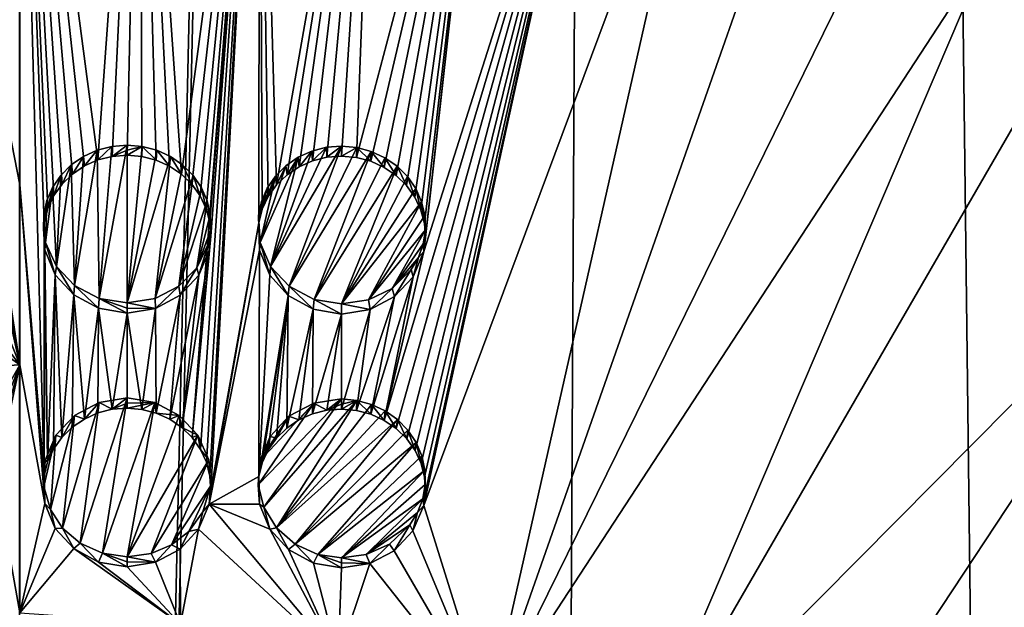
# Model space of a CAD drawing. Header units: metres. Extents: x -24 to 24, y -256 to 25.
# Tile 159 of 256: x 0 to 2.94, y -185.34 to -183.59. Entities that reach past the tile are written whole.
import ezdxf

# ---------------------------------------------------------------- set-up
doc = ezdxf.new("R2010")
doc.units = ezdxf.units.M
doc.layers.add('solid_DOMO_KURZ_SW0002', color=7, linetype='CONTINUOUS')

msp = doc.modelspace()

# ---------------------------------------------------------------- linework, layer by layer
at = {"layer": 'solid_DOMO_KURZ_SW0002'}
for points in [[(3.093286, -206.627441, 136.157211), (2.008279, -117.39241, 107.871338), (4.042634, -117.296616, 108.175156)], [(0.000003, -205.835144, 135.647369), (0.000003, -117.614655, 107.831558), (2.008279, -117.39241, 107.871338)], [(0.000004, -206.486847, 135.852844), (0.000003, -205.835144, 135.647369), (2.008279, -117.39241, 107.871338)], [(1.532036, -206.521057, 135.927673), (0.000004, -206.486847, 135.852844), (2.008279, -117.39241, 107.871338)], [(3.093286, -206.627441, 136.157211), (1.532036, -206.521057, 135.927673), (2.008279, -117.39241, 107.871338)], [(0.000453, -184.081177, 161.819427), (0.000439, -182.243607, 161.093323), (-0.356435, -182.258347, 161.097961)], [(0.000453, -184.081177, 161.819427), (-0.356435, -182.258347, 161.097961), (0.000455, -184.617493, 162.012695)], [(-0.071938, -184.194717, 161.860992), (0.000455, -184.617493, 162.012695), (-0.356435, -182.258347, 161.097961)], [(0.233885, -184.006958, 161.791306), (0.359062, -182.25853, 161.0979), (0.000439, -182.243607, 161.093323)], [(0.073146, -184.947357, 162.127411), (0.000439, -182.243607, 161.093323), (0.000453, -184.081177, 161.819427)], [(0.073317, -184.191696, 161.859863), (0.000439, -182.243607, 161.093323), (0.073146, -184.947357, 162.127411)], [(0.193813, -184.024719, 161.798096), (0.233885, -184.006958, 161.791306), (0.000439, -182.243607, 161.093323)], [(0.157736, -184.048859, 161.807175), (0.193813, -184.024719, 161.798096), (0.000439, -182.243607, 161.093323)], [(0.126768, -184.078629, 161.818268), (0.157736, -184.048859, 161.807175), (0.000439, -182.243607, 161.093323)], [(0.101886, -184.113098, 161.831024), (0.126768, -184.078629, 161.818268), (0.000439, -182.243607, 161.093323)], [(0.083878, -184.151184, 161.845032), (0.101886, -184.113098, 161.831024), (0.000439, -182.243607, 161.093323)], [(0.073317, -184.191696, 161.859863), (0.083878, -184.151184, 161.845032), (0.000439, -182.243607, 161.093323)], [(0.233885, -184.006958, 161.791306), (0.276638, -183.99614, 161.787018), (0.359062, -182.25853, 161.0979)], [(0.276638, -183.99614, 161.787018), (0.320453, -183.992615, 161.78537), (0.359062, -182.25853, 161.0979)], [(0.320453, -183.992615, 161.78537), (0.364172, -183.996338, 161.786362), (0.359062, -182.25853, 161.0979)], [(0.483037, -184.049515, 161.804718), (0.715559, -182.303146, 161.111694), (0.359062, -182.25853, 161.0979)], [(0.446962, -184.025238, 161.796188), (0.483037, -184.049515, 161.804718), (0.359062, -182.25853, 161.0979)], [(0.406894, -184.007324, 161.789993), (0.446962, -184.025238, 161.796188), (0.359062, -182.25853, 161.0979)], [(0.364172, -183.996338, 161.786362), (0.406894, -184.007324, 161.789993), (0.359062, -182.25853, 161.0979)], [(0.483037, -184.049515, 161.804718), (0.514013, -184.079391, 161.815338), (0.715559, -182.303146, 161.111694)], [(0.514013, -184.079391, 161.815338), (0.538913, -184.113937, 161.827698), (0.715559, -182.303146, 161.111694)], [(0.514655, -184.83403, 162.084961), (0.539454, -184.868958, 162.096725), (0.715559, -182.303146, 161.111694)], [(0.570374, -184.234253, 161.871216), (0.514655, -184.83403, 162.084961), (0.715559, -182.303146, 161.111694)], [(0.538913, -184.113937, 161.827698), (0.55695, -184.152084, 161.841431), (0.715559, -182.303146, 161.111694)], [(0.539454, -184.868958, 162.096725), (0.55734, -184.907501, 162.109772), (0.715559, -182.303146, 161.111694)], [(0.55695, -184.152084, 161.841431), (0.567551, -184.192627, 161.856094), (0.715559, -182.303146, 161.111694)], [(0.55734, -184.907501, 162.109772), (0.567746, -184.94841, 162.123688), (0.715559, -182.303146, 161.111694)], [(0.567551, -184.192627, 161.856094), (0.570374, -184.234253, 161.871216), (0.715559, -182.303146, 161.111694)], [(0.567746, -184.94841, 162.123688), (0.570337, -184.990387, 162.138031), (0.715559, -182.303146, 161.111694)], [(0.713291, -184.193695, 161.85408), (0.715559, -182.303146, 161.111694), (0.570337, -184.990387, 162.138031)], [(0.713291, -184.193695, 161.85408), (0.723805, -184.153275, 161.839111), (0.715559, -182.303146, 161.111694)], [(0.766606, -184.080902, 161.811722), (1.065883, -182.377014, 161.134552), (0.715559, -182.303146, 161.111694)], [(0.741772, -184.115265, 161.824844), (0.766606, -184.080902, 161.811722), (0.715559, -182.303146, 161.111694)], [(0.723805, -184.153275, 161.839111), (0.741772, -184.115265, 161.824844), (0.715559, -182.303146, 161.111694)], [(0.766606, -184.080902, 161.811722), (0.797531, -184.051254, 161.800171), (1.065883, -182.377014, 161.134552)], [(0.797531, -184.051254, 161.800171), (0.833572, -184.027237, 161.790558), (1.065883, -182.377014, 161.134552)], [(0.833572, -184.027237, 161.790558), (0.873598, -184.009628, 161.783157), (1.065883, -182.377014, 161.134552)], [(0.873598, -184.009628, 161.783157), (0.916341, -183.998978, 161.778229), (1.065883, -182.377014, 161.134552)], [(0.916341, -183.998978, 161.778229), (0.960451, -183.99559, 161.775909), (1.065883, -182.377014, 161.134552)], [(0.960451, -183.99559, 161.775909), (1.004518, -183.999573, 161.776276), (1.065883, -182.377014, 161.134552)], [(1.004518, -183.999573, 161.776276), (1.40715, -182.479401, 161.16629), (1.065883, -182.377014, 161.134552)], [(1.004518, -183.999573, 161.776276), (1.047206, -184.010803, 161.779312), (1.40715, -182.479401, 161.16629)], [(1.047206, -184.010803, 161.779312), (1.087174, -184.028931, 161.784927), (1.40715, -182.479401, 161.16629)], [(1.087174, -184.028931, 161.784927), (1.12317, -184.05336, 161.792923), (1.40715, -182.479401, 161.16629)], [(1.12317, -184.05336, 161.792923), (1.154072, -184.083344, 161.803085), (1.40715, -182.479401, 161.16629)], [(1.154072, -184.083344, 161.803085), (1.17892, -184.11795, 161.815063), (1.40715, -182.479401, 161.16629)], [(1.17892, -184.11795, 161.815063), (1.19693, -184.156097, 161.828506), (1.40715, -182.479401, 161.16629)], [(1.19693, -184.156097, 161.828506), (1.207528, -184.196609, 161.842987), (1.40715, -182.479401, 161.16629)], [(1.205401, -184.27948, 161.873184), (1.736977, -182.609436, 161.206635), (1.40715, -182.479401, 161.16629)], [(1.210377, -184.23819, 161.858047), (1.205401, -184.27948, 161.873184), (1.40715, -182.479401, 161.16629)], [(1.207528, -184.196609, 161.842987), (1.210377, -184.23819, 161.858047), (1.40715, -182.479401, 161.16629)], [(1.087285, -184.782532, 162.055389), (1.123424, -184.807266, 162.062958), (1.736977, -182.609436, 161.206635)], [(1.205401, -184.27948, 161.873184), (1.087285, -184.782532, 162.055389), (1.736977, -182.609436, 161.206635)], [(1.123424, -184.807266, 162.062958), (1.154416, -184.837616, 162.072601), (1.736977, -182.609436, 161.206635)], [(1.154416, -184.837616, 162.072601), (1.17928, -184.87265, 162.083984), (1.736977, -182.609436, 161.206635)], [(1.17928, -184.87265, 162.083984), (1.197232, -184.91127, 162.096771), (1.736977, -182.609436, 161.206635)], [(1.197232, -184.91127, 162.096771), (1.207697, -184.95224, 162.110535), (1.736977, -182.609436, 161.206635)], [(1.205085, -185.036011, 162.139282), (2.052702, -182.765945, 161.255234), (1.736977, -182.609436, 161.206635)], [(1.210344, -184.994247, 162.124847), (1.205085, -185.036011, 162.139282), (1.736977, -182.609436, 161.206635)], [(1.207697, -184.95224, 162.110535), (1.210344, -184.994247, 162.124847), (1.736977, -182.609436, 161.206635)], [(1.205085, -185.036011, 162.139282), (1.399501, -185.656265, 162.338974), (2.052702, -182.765945, 161.255234)], [(1.399501, -185.656265, 162.338974), (2.351593, -182.947296, 161.3116), (2.052702, -182.765945, 161.255234)], [(1.399501, -185.656265, 162.338974), (2.631435, -183.151947, 161.375259), (2.351593, -182.947296, 161.3116)], [(1.399501, -185.656265, 162.338974), (2.890473, -183.378311, 161.445755), (2.631435, -183.151947, 161.375259)], [(1.81995, -185.883026, 162.394592), (2.890473, -183.378311, 161.445755), (1.399501, -185.656265, 162.338974)], [(1.81995, -185.883026, 162.394592), (3.126421, -183.624054, 161.522369), (2.890473, -183.378311, 161.445755)], [(2.890473, -183.378311, 161.445755), (3.126421, -183.624054, 161.522369), (3.325213, -183.440033, 161.449951)], [(1.81995, -185.883026, 162.394592), (3.523492, -184.166183, 161.691696), (3.126421, -183.624054, 161.522369)], [(0.236982, -184.419128, 162.047638), (0.32047, -184.432831, 162.051941), (0.320468, -183.962494, 161.880859)], [(0.27529, -183.966263, 161.882599), (0.236982, -184.419128, 162.047638), (0.320468, -183.962494, 161.880859)], [(0.27529, -183.966263, 161.882599), (0.320468, -183.962494, 161.880859), (0.276638, -183.99614, 161.787018)], [(0.32046, -183.97757, 161.833069), (0.276638, -183.99614, 161.787018), (0.320468, -183.962494, 161.880859)], [(0.32046, -183.97757, 161.833069), (0.320468, -183.962494, 161.880859), (0.365628, -183.966476, 161.881927)], [(0.32047, -184.432831, 162.051941), (0.365628, -183.966476, 161.881927), (0.320468, -183.962494, 161.880859)], [(0.748776, -184.324265, 162.007141), (0.804167, -184.383087, 162.027176), (0.960467, -183.965469, 161.871429)], [(0.915137, -183.969055, 161.87384), (0.748776, -184.324265, 162.007141), (0.960467, -183.965469, 161.871429)], [(0.804167, -184.383087, 162.027176), (1.005356, -183.969604, 161.871826), (0.960467, -183.965469, 161.871429)], [(0.915137, -183.969055, 161.87384), (0.960467, -183.965469, 161.871429), (0.916341, -183.998978, 161.778229)], [(0.960467, -183.965469, 161.871429), (0.960451, -183.99559, 161.775909), (0.916341, -183.998978, 161.778229)], [(1.005356, -183.969604, 161.871826), (0.960451, -183.99559, 161.775909), (0.960467, -183.965469, 161.871429)], [(0.231585, -183.977661, 161.8871), (0.164119, -184.380798, 162.034302), (0.236982, -184.419128, 162.047638)], [(0.231585, -183.977661, 161.8871), (0.1908, -183.996307, 161.894226), (0.164119, -184.380798, 162.034302)], [(0.231585, -183.977661, 161.8871), (0.193813, -184.024719, 161.798096), (0.1908, -183.996307, 161.894226)], [(0.231585, -183.977661, 161.8871), (0.233885, -184.006958, 161.791306), (0.193813, -184.024719, 161.798096)], [(0.27529, -183.966263, 161.882599), (0.233885, -184.006958, 161.791306), (0.231585, -183.977661, 161.8871)], [(0.27529, -183.966263, 161.882599), (0.231585, -183.977661, 161.8871), (0.236982, -184.419128, 162.047638)], [(0.27529, -183.966263, 161.882599), (0.276638, -183.99614, 161.787018), (0.233885, -184.006958, 161.791306)], [(0.32046, -183.97757, 161.833069), (0.320453, -183.992615, 161.78537), (0.276638, -183.99614, 161.787018)], [(0.365628, -183.966476, 161.881927), (0.364172, -183.996338, 161.786362), (0.320453, -183.992615, 161.78537)], [(0.32046, -183.97757, 161.833069), (0.365628, -183.966476, 161.881927), (0.320453, -183.992615, 161.78537)], [(0.32047, -184.432831, 162.051941), (0.409309, -183.978058, 161.885773), (0.365628, -183.966476, 161.881927)], [(0.32047, -184.432831, 162.051941), (0.450072, -183.996872, 161.892288), (0.409309, -183.978058, 161.885773)], [(0.365628, -183.966476, 161.881927), (0.406894, -184.007324, 161.789993), (0.364172, -183.996338, 161.786362)], [(0.409309, -183.978058, 161.885773), (0.406894, -184.007324, 161.789993), (0.365628, -183.966476, 161.881927)], [(0.409309, -183.978058, 161.885773), (0.446962, -184.025238, 161.796188), (0.406894, -184.007324, 161.789993)], [(0.450072, -183.996872, 161.892288), (0.446962, -184.025238, 161.796188), (0.409309, -183.978058, 161.885773)], [(0.915137, -183.969055, 161.87384), (0.871291, -183.980331, 161.879013), (0.748776, -184.324265, 162.007141)], [(0.871291, -183.980331, 161.879013), (0.830393, -183.998917, 161.88678), (0.748776, -184.324265, 162.007141)], [(0.804167, -184.383087, 162.027176), (1.048783, -183.981247, 161.875), (1.005356, -183.969604, 161.871826)], [(0.804167, -184.383087, 162.027176), (0.878171, -184.422119, 162.039551), (1.048783, -183.981247, 161.875)], [(0.871291, -183.980331, 161.879013), (0.833572, -184.027237, 161.790558), (0.830393, -183.998917, 161.88678)], [(0.871291, -183.980331, 161.879013), (0.873598, -184.009628, 161.783157), (0.833572, -184.027237, 161.790558)], [(0.915137, -183.969055, 161.87384), (0.873598, -184.009628, 161.783157), (0.871291, -183.980331, 161.879013)], [(0.915137, -183.969055, 161.87384), (0.916341, -183.998978, 161.778229), (0.873598, -184.009628, 161.783157)], [(0.878171, -184.422119, 162.039551), (1.089338, -184.000031, 161.880829), (1.048783, -183.981247, 161.875)], [(1.005356, -183.969604, 161.871826), (1.004518, -183.999573, 161.776276), (0.960451, -183.99559, 161.775909)], [(1.005356, -183.969604, 161.871826), (1.047206, -184.010803, 161.779312), (1.004518, -183.999573, 161.776276)], [(1.048783, -183.981247, 161.875), (1.047206, -184.010803, 161.779312), (1.005356, -183.969604, 161.871826)], [(1.048783, -183.981247, 161.875), (1.087174, -184.028931, 161.784927), (1.047206, -184.010803, 161.779312)], [(1.089338, -184.000031, 161.880829), (1.087174, -184.028931, 161.784927), (1.048783, -183.981247, 161.875)], [(0.154287, -184.021591, 161.903732), (0.110071, -184.324188, 162.01416), (0.164119, -184.380798, 162.034302)], [(0.154287, -184.021591, 161.903732), (0.123251, -184.052673, 161.915298), (0.110071, -184.324188, 162.01416)], [(0.154287, -184.021591, 161.903732), (0.126768, -184.078629, 161.818268), (0.123251, -184.052673, 161.915298)], [(0.154287, -184.021591, 161.903732), (0.157736, -184.048859, 161.807175), (0.126768, -184.078629, 161.818268)], [(0.1908, -183.996307, 161.894226), (0.157736, -184.048859, 161.807175), (0.154287, -184.021591, 161.903732)], [(0.1908, -183.996307, 161.894226), (0.154287, -184.021591, 161.903732), (0.164119, -184.380798, 162.034302)], [(0.1908, -183.996307, 161.894226), (0.193813, -184.024719, 161.798096), (0.157736, -184.048859, 161.807175)], [(0.32047, -184.432831, 162.051941), (0.404017, -184.419495, 162.046387), (0.450072, -183.996872, 161.892288)], [(0.404017, -184.419495, 162.046387), (0.486568, -184.022293, 161.90123), (0.450072, -183.996872, 161.892288)], [(0.404017, -184.419495, 162.046387), (0.517598, -184.053497, 161.912323), (0.486568, -184.022293, 161.90123)], [(0.450072, -183.996872, 161.892288), (0.483037, -184.049515, 161.804718), (0.446962, -184.025238, 161.796188)], [(0.486568, -184.022293, 161.90123), (0.483037, -184.049515, 161.804718), (0.450072, -183.996872, 161.892288)], [(0.486568, -184.022293, 161.90123), (0.514013, -184.079391, 161.815338), (0.483037, -184.049515, 161.804718)], [(0.517598, -184.053497, 161.912323), (0.514013, -184.079391, 161.815338), (0.486568, -184.022293, 161.90123)], [(0.830393, -183.998917, 161.88678), (0.717079, -184.25267, 161.981873), (0.748776, -184.324265, 162.007141)], [(0.830393, -183.998917, 161.88678), (0.79381, -184.024185, 161.896881), (0.717079, -184.25267, 161.981873)], [(0.79381, -184.024185, 161.896881), (0.762757, -184.055344, 161.908966), (0.717079, -184.25267, 161.981873)], [(0.79381, -184.024185, 161.896881), (0.766606, -184.080902, 161.811722), (0.762757, -184.055344, 161.908966)], [(0.79381, -184.024185, 161.896881), (0.797531, -184.051254, 161.800171), (0.766606, -184.080902, 161.811722)], [(0.830393, -183.998917, 161.88678), (0.797531, -184.051254, 161.800171), (0.79381, -184.024185, 161.896881)], [(0.830393, -183.998917, 161.88678), (0.833572, -184.027237, 161.790558), (0.797531, -184.051254, 161.800171)], [(0.878171, -184.422119, 162.039551), (1.125706, -184.025314, 161.889145), (1.089338, -184.000031, 161.880829)], [(1.089338, -184.000031, 161.880829), (1.12317, -184.05336, 161.792923), (1.087174, -184.028931, 161.784927)], [(1.125706, -184.025314, 161.889145), (1.12317, -184.05336, 161.792923), (1.089338, -184.000031, 161.880829)], [(0.123251, -184.052673, 161.915298), (0.101886, -184.113098, 161.831024), (0.098711, -184.088562, 161.928543)], [(0.123251, -184.052673, 161.915298), (0.098711, -184.088562, 161.928543), (0.110071, -184.324188, 162.01416)], [(0.123251, -184.052673, 161.915298), (0.126768, -184.078629, 161.818268), (0.101886, -184.113098, 161.831024)], [(0.404017, -184.419495, 162.046387), (0.474538, -184.383224, 162.032608), (0.517598, -184.053497, 161.912323)], [(0.474538, -184.383224, 162.032608), (0.542143, -184.089462, 161.925201), (0.517598, -184.053497, 161.912323)], [(0.517598, -184.053497, 161.912323), (0.538913, -184.113937, 161.827698), (0.514013, -184.079391, 161.815338)], [(0.542143, -184.089462, 161.925201), (0.538913, -184.113937, 161.827698), (0.517598, -184.053497, 161.912323)], [(0.878171, -184.422119, 162.039551), (0.960468, -184.435791, 162.042511), (1.125706, -184.025314, 161.889145)], [(0.960468, -184.435791, 162.042511), (1.156704, -184.056305, 161.899658), (1.125706, -184.025314, 161.889145)], [(1.125706, -184.025314, 161.889145), (1.154072, -184.083344, 161.803085), (1.12317, -184.05336, 161.792923)], [(1.156704, -184.056305, 161.899658), (1.154072, -184.083344, 161.803085), (1.125706, -184.025314, 161.889145)], [(0.075715, -185.030273, 162.155777), (0.000453, -184.081177, 161.819427), (0.000455, -184.617493, 162.012695)], [(0.075715, -185.030273, 162.155777), (0.073146, -184.947357, 162.127411), (0.000453, -184.081177, 161.819427)], [(0.762757, -184.055344, 161.908966), (0.712052, -184.172485, 161.95282), (0.717079, -184.25267, 161.981873)], [(0.762757, -184.055344, 161.908966), (0.738276, -184.091309, 161.922653), (0.712052, -184.172485, 161.95282)], [(0.762757, -184.055344, 161.908966), (0.741772, -184.115265, 161.824844), (0.738276, -184.091309, 161.922653)], [(0.762757, -184.055344, 161.908966), (0.766606, -184.080902, 161.811722), (0.741772, -184.115265, 161.824844)], [(0.960468, -184.435791, 162.042511), (1.181327, -184.091995, 161.912033), (1.156704, -184.056305, 161.899658)], [(1.156704, -184.056305, 161.899658), (1.17892, -184.11795, 161.815063), (1.154072, -184.083344, 161.803085)], [(1.181327, -184.091995, 161.912033), (1.17892, -184.11795, 161.815063), (1.156704, -184.056305, 161.899658)], [(0.098711, -184.088562, 161.928543), (0.077612, -184.252899, 161.988495), (0.110071, -184.324188, 162.01416)], [(0.098711, -184.088562, 161.928543), (0.081491, -184.128052, 161.943054), (0.077612, -184.252899, 161.988495)], [(0.098711, -184.088562, 161.928543), (0.083878, -184.151184, 161.845032), (0.081491, -184.128052, 161.943054)], [(0.098711, -184.088562, 161.928543), (0.101886, -184.113098, 161.831024), (0.083878, -184.151184, 161.845032)], [(0.474538, -184.383224, 162.032608), (0.55939, -184.128998, 161.939438), (0.542143, -184.089462, 161.925201)], [(0.542143, -184.089462, 161.925201), (0.55695, -184.152084, 161.841431), (0.538913, -184.113937, 161.827698)], [(0.55939, -184.128998, 161.939438), (0.55695, -184.152084, 161.841431), (0.542143, -184.089462, 161.925201)], [(0.738276, -184.091309, 161.922653), (0.721147, -184.130981, 161.9375), (0.712052, -184.172485, 161.95282)], [(0.738276, -184.091309, 161.922653), (0.723805, -184.153275, 161.839111), (0.721147, -184.130981, 161.9375)], [(0.738276, -184.091309, 161.922653), (0.741772, -184.115265, 161.824844), (0.723805, -184.153275, 161.839111)], [(0.960468, -184.435791, 162.042511), (1.198775, -184.131226, 161.925873), (1.181327, -184.091995, 161.912033)], [(1.181327, -184.091995, 161.912033), (1.19693, -184.156097, 161.828506), (1.17892, -184.11795, 161.815063)], [(1.198775, -184.131226, 161.925873), (1.19693, -184.156097, 161.828506), (1.181327, -184.091995, 161.912033)], [(0.081491, -184.128052, 161.943054), (0.070993, -184.21228, 161.973785), (0.077612, -184.252899, 161.988495)], [(0.081491, -184.128052, 161.943054), (0.072145, -184.169891, 161.958359), (0.070993, -184.21228, 161.973785)], [(0.081491, -184.128052, 161.943054), (0.073317, -184.191696, 161.859863), (0.072145, -184.169891, 161.958359)], [(0.081491, -184.128052, 161.943054), (0.083878, -184.151184, 161.845032), (0.073317, -184.191696, 161.859863)], [(0.474538, -184.383224, 162.032608), (0.528663, -184.328339, 162.012207), (0.55939, -184.128998, 161.939438)], [(0.528663, -184.328339, 162.012207), (0.568758, -184.170792, 161.954559), (0.55939, -184.128998, 161.939438)], [(0.55939, -184.128998, 161.939438), (0.567551, -184.192627, 161.856094), (0.55695, -184.152084, 161.841431)], [(0.568758, -184.170792, 161.954559), (0.567551, -184.192627, 161.856094), (0.55939, -184.128998, 161.939438)], [(0.721147, -184.130981, 161.9375), (0.713291, -184.193695, 161.85408), (0.712052, -184.172485, 161.95282)], [(0.721147, -184.130981, 161.9375), (0.723805, -184.153275, 161.839111), (0.713291, -184.193695, 161.85408)], [(0.960468, -184.435791, 162.042511), (1.040701, -184.42392, 162.036224), (1.198775, -184.131226, 161.925873)], [(1.040701, -184.42392, 162.036224), (1.208473, -184.172714, 161.940735), (1.198775, -184.131226, 161.925873)], [(1.198775, -184.131226, 161.925873), (1.207528, -184.196609, 161.842987), (1.19693, -184.156097, 161.828506)], [(1.208473, -184.172714, 161.940735), (1.207528, -184.196609, 161.842987), (1.198775, -184.131226, 161.925873)], [(0.072145, -184.169891, 161.958359), (0.075486, -184.274124, 161.889832), (0.070993, -184.21228, 161.973785)], [(0.072145, -184.169891, 161.958359), (0.073317, -184.191696, 161.859863), (0.075486, -184.274124, 161.889832)], [(0.528663, -184.328339, 162.012207), (0.56994, -184.213531, 161.970093), (0.568758, -184.170792, 161.954559)], [(0.568758, -184.170792, 161.954559), (0.570374, -184.234253, 161.871216), (0.567551, -184.192627, 161.856094)], [(0.56994, -184.213531, 161.970093), (0.570374, -184.234253, 161.871216), (0.568758, -184.170792, 161.954559)], [(2.202296, -186.166367, 162.464111), (3.523492, -184.166183, 161.691696), (1.81995, -185.883026, 162.394592)], [(2.202296, -186.166367, 162.464111), (3.812517, -184.761475, 161.878113), (3.523492, -184.166183, 161.691696)], [(-0.071938, -184.194717, 161.860992), (-0.069745, -184.236542, 161.876221), (0.000455, -184.617493, 162.012695)], [(0.075486, -184.274124, 161.889832), (0.073317, -184.191696, 161.859863), (0.073146, -184.947357, 162.127411)], [(0.713291, -184.193695, 161.85408), (0.570337, -184.990387, 162.138031), (0.565108, -185.031799, 162.152252)], [(0.71537, -184.275452, 161.883774), (0.713291, -184.193695, 161.85408), (0.565108, -185.031799, 162.152252)], [(0.712052, -184.172485, 161.95282), (0.713291, -184.193695, 161.85408), (0.71537, -184.275452, 161.883774)], [(0.712052, -184.172485, 161.95282), (0.71537, -184.275452, 161.883774), (0.717079, -184.25267, 161.981873)], [(1.040701, -184.42392, 162.036224), (1.210097, -184.215149, 161.956116), (1.208473, -184.172714, 161.940735)], [(1.208473, -184.172714, 161.940735), (1.210377, -184.23819, 161.858047), (1.207528, -184.196609, 161.842987)], [(1.210097, -184.215149, 161.956116), (1.210377, -184.23819, 161.858047), (1.208473, -184.172714, 161.940735)], [(0.070993, -184.21228, 161.973785), (0.075486, -184.274124, 161.889832), (0.077612, -184.252899, 161.988495)], [(0.528663, -184.328339, 162.012207), (0.562966, -184.255417, 161.985397), (0.56994, -184.213531, 161.970093)], [(0.562966, -184.255417, 161.985397), (0.565398, -184.275391, 161.886215), (0.56994, -184.213531, 161.970093)], [(0.56994, -184.213531, 161.970093), (0.565398, -184.275391, 161.886215), (0.570374, -184.234253, 161.871216)], [(1.040701, -184.42392, 162.036224), (1.110843, -184.389542, 162.022003), (1.210097, -184.215149, 161.956116)], [(1.110843, -184.389542, 162.022003), (1.203589, -184.257111, 161.971542), (1.210097, -184.215149, 161.956116)], [(1.203589, -184.257111, 161.971542), (1.205401, -184.27948, 161.873184), (1.210097, -184.215149, 161.956116)], [(1.210097, -184.215149, 161.956116), (1.205401, -184.27948, 161.873184), (1.210377, -184.23819, 161.858047)], [(-0.069745, -184.236542, 161.876221), (-0.075288, -184.277283, 161.891006), (0.000455, -184.617493, 162.012695)], [(0.077612, -184.252899, 161.988495), (0.075486, -184.274124, 161.889832), (0.106409, -184.348755, 161.916733)], [(0.077612, -184.252899, 161.988495), (0.106409, -184.348755, 161.916733), (0.110071, -184.324188, 162.01416)], [(0.570374, -184.234253, 161.871216), (0.565398, -184.275391, 161.886215), (0.514655, -184.83403, 162.084961)], [(0.528663, -184.328339, 162.012207), (0.534135, -184.350327, 161.913757), (0.562966, -184.255417, 161.985397)], [(0.562966, -184.255417, 161.985397), (0.534135, -184.350327, 161.913757), (0.565398, -184.275391, 161.886215)], [(0.717079, -184.25267, 161.981873), (0.71537, -184.275452, 161.883774), (0.745912, -184.349976, 161.910141)], [(0.717079, -184.25267, 161.981873), (0.745912, -184.349976, 161.910141), (0.748776, -184.324265, 162.007141)], [(1.110843, -184.389542, 162.022003), (1.189171, -184.297195, 161.986481), (1.203589, -184.257111, 161.971542)], [(1.189171, -184.297195, 161.986481), (1.205401, -184.27948, 161.873184), (1.203589, -184.257111, 161.971542)], [(-0.075288, -184.277283, 161.891006), (-0.106706, -184.350601, 161.917435), (0.000455, -184.617493, 162.012695)], [(0.075486, -184.274124, 161.889832), (0.073146, -184.947357, 162.127411), (0.083534, -184.906479, 162.113327)], [(0.106409, -184.348755, 161.916733), (0.075486, -184.274124, 161.889832), (0.083534, -184.906479, 162.113327)], [(0.565398, -184.275391, 161.886215), (0.48373, -184.803787, 162.074875), (0.514655, -184.83403, 162.084961)], [(0.565398, -184.275391, 161.886215), (0.534135, -184.350327, 161.913757), (0.48373, -184.803787, 162.074875)], [(0.71537, -184.275452, 161.883774), (0.565108, -185.031799, 162.152252), (0.713088, -184.94957, 162.121704)], [(0.745912, -184.349976, 161.910141), (0.71537, -184.275452, 161.883774), (0.713088, -184.94957, 162.121704)], [(1.205401, -184.27948, 161.873184), (1.173789, -184.354828, 161.901382), (1.087285, -184.782532, 162.055389)], [(1.189171, -184.297195, 161.986481), (1.173789, -184.354828, 161.901382), (1.205401, -184.27948, 161.873184)], [(1.110843, -184.389542, 162.022003), (1.167835, -184.33342, 162.000183), (1.189171, -184.297195, 161.986481)], [(1.167835, -184.33342, 162.000183), (1.173789, -184.354828, 161.901382), (1.189171, -184.297195, 161.986481)], [(0.110071, -184.324188, 162.01416), (0.106409, -184.348755, 161.916733), (0.161458, -184.408859, 161.938141)], [(0.110071, -184.324188, 162.01416), (0.161458, -184.408859, 161.938141), (0.164119, -184.380798, 162.034302)], [(0.474538, -184.383224, 162.032608), (0.479039, -184.409927, 161.935898), (0.528663, -184.328339, 162.012207)], [(0.528663, -184.328339, 162.012207), (0.479039, -184.409927, 161.935898), (0.534135, -184.350327, 161.913757)], [(0.748776, -184.324265, 162.007141), (0.745912, -184.349976, 161.910141), (0.800938, -184.410706, 161.930893)], [(0.748776, -184.324265, 162.007141), (0.800938, -184.410706, 161.930893), (0.804167, -184.383087, 162.027176)], [(1.110843, -184.389542, 162.022003), (1.118515, -184.414032, 161.924286), (1.167835, -184.33342, 162.000183)], [(1.167835, -184.33342, 162.000183), (1.118515, -184.414032, 161.924286), (1.173789, -184.354828, 161.901382)], [(-0.106706, -184.350601, 161.917435), (-0.161292, -184.409424, 161.938385), (0.000455, -184.617493, 162.012695)], [(0.106409, -184.348755, 161.916733), (0.083534, -184.906479, 162.113327), (0.101411, -184.868011, 162.100006)], [(0.106409, -184.348755, 161.916733), (0.101411, -184.868011, 162.100006), (0.126208, -184.83316, 162.087875)], [(0.161458, -184.408859, 161.938141), (0.106409, -184.348755, 161.916733), (0.126208, -184.83316, 162.087875)], [(0.534135, -184.350327, 161.913757), (0.447649, -184.779175, 162.066742), (0.48373, -184.803787, 162.074875)], [(0.534135, -184.350327, 161.913757), (0.479039, -184.409927, 161.935898), (0.447649, -184.779175, 162.066742)], [(0.800938, -184.410706, 161.930893), (0.745912, -184.349976, 161.910141), (0.713088, -184.94957, 162.121704)], [(1.173789, -184.354828, 161.901382), (1.047107, -184.764221, 162.050095), (1.087285, -184.782532, 162.055389)], [(1.173789, -184.354828, 161.901382), (1.118515, -184.414032, 161.924286), (1.047107, -184.764221, 162.050095)], [(0.164119, -184.380798, 162.034302), (0.161458, -184.408859, 161.938141), (0.235677, -184.448792, 161.952057)], [(0.164119, -184.380798, 162.034302), (0.235677, -184.448792, 161.952057), (0.236982, -184.419128, 162.047638)], [(0.404017, -184.419495, 162.046387), (0.405256, -184.449173, 161.95079), (0.474538, -184.383224, 162.032608)], [(0.474538, -184.383224, 162.032608), (0.405256, -184.449173, 161.95079), (0.479039, -184.409927, 161.935898)], [(0.804167, -184.383087, 162.027176), (0.800938, -184.410706, 161.930893), (0.875367, -184.451263, 161.943817)], [(0.804167, -184.383087, 162.027176), (0.875367, -184.451263, 161.943817), (0.878171, -184.422119, 162.039551)], [(1.040701, -184.42392, 162.036224), (1.045202, -184.45256, 161.940109), (1.110843, -184.389542, 162.022003)], [(1.110843, -184.389542, 162.022003), (1.045202, -184.45256, 161.940109), (1.118515, -184.414032, 161.924286)], [(-0.161292, -184.409424, 161.938385), (-0.235018, -184.448853, 161.952148), (0.000455, -184.617493, 162.012695)], [(0.161458, -184.408859, 161.938141), (0.126208, -184.83316, 162.087875), (0.157137, -184.80304, 162.077316)], [(0.161458, -184.408859, 161.938141), (0.157137, -184.80304, 162.077316), (0.193227, -184.778595, 162.068649)], [(0.235677, -184.448792, 161.952057), (0.161458, -184.408859, 161.938141), (0.193227, -184.778595, 162.068649)], [(0.236982, -184.419128, 162.047638), (0.235677, -184.448792, 161.952057), (0.320454, -184.462921, 161.956497)], [(0.320462, -184.447861, 162.004257), (0.236982, -184.419128, 162.047638), (0.320454, -184.462921, 161.956497)], [(0.320462, -184.447861, 162.004257), (0.32047, -184.432831, 162.051941), (0.236982, -184.419128, 162.047638)], [(0.320462, -184.447861, 162.004257), (0.405256, -184.449173, 161.95079), (0.32047, -184.432831, 162.051941)], [(0.32047, -184.432831, 162.051941), (0.405256, -184.449173, 161.95079), (0.404017, -184.419495, 162.046387)], [(0.479039, -184.409927, 161.935898), (0.405256, -184.449173, 161.95079), (0.407547, -184.760986, 162.060852)], [(0.479039, -184.409927, 161.935898), (0.407547, -184.760986, 162.060852), (0.447649, -184.779175, 162.066742)], [(0.800938, -184.410706, 161.930893), (0.713088, -184.94957, 162.121704), (0.723423, -184.908676, 162.107452)], [(0.800938, -184.410706, 161.930893), (0.723423, -184.908676, 162.107452), (0.741298, -184.870178, 162.093842)], [(0.800938, -184.410706, 161.930893), (0.741298, -184.870178, 162.093842), (0.766118, -184.835358, 162.081314)], [(0.800938, -184.410706, 161.930893), (0.766118, -184.835358, 162.081314), (0.797107, -184.805298, 162.070267)], [(0.875367, -184.451263, 161.943817), (0.800938, -184.410706, 161.930893), (0.797107, -184.805298, 162.070267)], [(0.878171, -184.422119, 162.039551), (0.875367, -184.451263, 161.943817), (0.960453, -184.465897, 161.947052)], [(0.878171, -184.422119, 162.039551), (0.960453, -184.465897, 161.947052), (0.960468, -184.435791, 162.042511)], [(0.960468, -184.435791, 162.042511), (1.045202, -184.45256, 161.940109), (1.040701, -184.42392, 162.036224)], [(1.118515, -184.414032, 161.924286), (1.004249, -184.752914, 162.047272), (1.047107, -184.764221, 162.050095)], [(1.118515, -184.414032, 161.924286), (1.045202, -184.45256, 161.940109), (1.004249, -184.752914, 162.047272)], [(-0.235018, -184.448853, 161.952148), (-0.294652, -184.633987, 162.017456), (0.000455, -184.617493, 162.012695)], [(0.235677, -184.448792, 161.952057), (0.193227, -184.778595, 162.068649), (0.233341, -184.76059, 162.062149)], [(0.235677, -184.448792, 161.952057), (0.233341, -184.76059, 162.062149), (0.276209, -184.749603, 162.058029)], [(0.235677, -184.448792, 161.952057), (0.276209, -184.749603, 162.058029), (0.320454, -184.462921, 161.956497)], [(0.320454, -184.462921, 161.956497), (0.276209, -184.749603, 162.058029), (0.320455, -184.745972, 162.056427)], [(0.320462, -184.447861, 162.004257), (0.320454, -184.462921, 161.956497), (0.405256, -184.449173, 161.95079)], [(0.405256, -184.449173, 161.95079), (0.320454, -184.462921, 161.956497), (0.364704, -184.749802, 162.057373)], [(0.320454, -184.462921, 161.956497), (0.320455, -184.745972, 162.056427), (0.364704, -184.749802, 162.057373)], [(0.405256, -184.449173, 161.95079), (0.364704, -184.749802, 162.057373), (0.407547, -184.760986, 162.060852)], [(0.875367, -184.451263, 161.943817), (0.797107, -184.805298, 162.070267), (0.833277, -184.78096, 162.06105)], [(0.875367, -184.451263, 161.943817), (0.833277, -184.78096, 162.06105), (0.873503, -184.763107, 162.053955)], [(0.875367, -184.451263, 161.943817), (0.873503, -184.763107, 162.053955), (0.960453, -184.465897, 161.947052)], [(0.960468, -184.435791, 162.042511), (0.960453, -184.465897, 161.947052), (1.045202, -184.45256, 161.940109)], [(1.045202, -184.45256, 161.940109), (0.960453, -184.748947, 162.046982), (1.004249, -184.752914, 162.047272)], [(1.045202, -184.45256, 161.940109), (0.960453, -184.465897, 161.947052), (0.960453, -184.748947, 162.046982)], [(0.960453, -184.465897, 161.947052), (0.873503, -184.763107, 162.053955), (0.916453, -184.752335, 162.049225)], [(0.960453, -184.465897, 161.947052), (0.916453, -184.752335, 162.049225), (0.960453, -184.748947, 162.046982)], [(-0.123314, -184.835495, 162.08873), (0.000455, -184.617493, 162.012695), (-0.294652, -184.633987, 162.017456)], [(-0.123314, -184.835495, 162.08873), (-0.098689, -184.87117, 162.101135), (0.000455, -184.617493, 162.012695)], [(-0.098689, -184.87117, 162.101135), (-0.081245, -184.910461, 162.114731), (0.000455, -184.617493, 162.012695)], [(-0.081245, -184.910461, 162.114731), (-0.07154, -184.952148, 162.129074), (0.000455, -184.617493, 162.012695)], [(-0.07154, -184.952148, 162.129074), (0.000455, -185.356277, 162.265518), (0.000455, -184.617493, 162.012695)], [(0.075715, -185.030273, 162.155777), (0.000455, -184.617493, 162.012695), (0.000455, -185.356277, 162.265518)], [(0.180672, -185.1483, 162.300995), (0.247436, -185.178589, 162.310806), (0.32047, -184.715881, 162.15184)], [(0.237505, -184.729095, 162.157043), (0.180672, -185.1483, 162.300995), (0.32047, -184.715881, 162.15184)], [(0.237505, -184.729095, 162.157043), (0.32047, -184.715881, 162.15184), (0.276209, -184.749603, 162.058029)], [(0.247436, -185.178589, 162.310806), (0.402924, -184.729309, 162.155762), (0.32047, -184.715881, 162.15184)], [(0.320462, -184.730927, 162.104126), (0.276209, -184.749603, 162.058029), (0.32047, -184.715881, 162.15184)], [(0.320462, -184.730927, 162.104126), (0.32047, -184.715881, 162.15184), (0.402924, -184.729309, 162.155762)], [(0.960469, -184.718857, 162.142426), (0.711407, -184.974197, 162.235886), (0.728287, -185.041565, 162.258545)], [(0.960469, -184.718857, 162.142426), (0.877193, -184.731796, 162.14888), (0.711407, -184.974197, 162.235886)], [(1.005614, -184.723053, 162.142761), (0.960469, -184.718857, 162.142426), (0.728287, -185.041565, 162.258545)], [(1.005614, -184.723053, 162.142761), (0.728287, -185.041565, 162.258545), (0.765892, -185.102661, 162.278534)], [(1.049483, -184.734985, 162.145767), (1.005614, -184.723053, 162.142761), (0.765892, -185.102661, 162.278534)], [(0.960469, -184.718857, 162.142426), (0.916453, -184.752335, 162.049225), (0.877193, -184.731796, 162.14888)], [(0.960461, -184.733887, 162.094742), (0.916453, -184.752335, 162.049225), (0.960469, -184.718857, 162.142426)], [(1.005614, -184.723053, 162.142761), (1.004249, -184.752914, 162.047272), (0.960453, -184.748947, 162.046982)], [(0.960461, -184.733887, 162.094742), (1.005614, -184.723053, 162.142761), (0.960453, -184.748947, 162.046982)], [(0.960461, -184.733887, 162.094742), (0.960469, -184.718857, 162.142426), (1.005614, -184.723053, 162.142761)], [(1.005614, -184.723053, 162.142761), (1.047107, -184.764221, 162.050095), (1.004249, -184.752914, 162.047272)], [(1.049483, -184.734985, 162.145767), (1.047107, -184.764221, 162.050095), (1.005614, -184.723053, 162.142761)], [(0.237505, -184.729095, 162.157043), (0.128479, -185.103577, 162.286118), (0.180672, -185.1483, 162.300995)], [(0.237505, -184.729095, 162.157043), (0.163942, -184.767624, 162.170837), (0.128479, -185.103577, 162.286118)], [(0.237505, -184.729095, 162.157043), (0.193227, -184.778595, 162.068649), (0.163942, -184.767624, 162.170837)], [(0.237505, -184.729095, 162.157043), (0.233341, -184.76059, 162.062149), (0.193227, -184.778595, 162.068649)], [(0.237505, -184.729095, 162.157043), (0.276209, -184.749603, 162.058029), (0.233341, -184.76059, 162.062149)], [(0.247436, -185.178589, 162.310806), (0.32047, -185.189087, 162.313797), (0.402924, -184.729309, 162.155762)], [(0.320462, -184.730927, 162.104126), (0.320455, -184.745972, 162.056427), (0.276209, -184.749603, 162.058029)], [(0.402924, -184.729309, 162.155762), (0.364704, -184.749802, 162.057373), (0.320455, -184.745972, 162.056427)], [(0.320462, -184.730927, 162.104126), (0.402924, -184.729309, 162.155762), (0.320455, -184.745972, 162.056427)], [(0.32047, -185.189087, 162.313797), (0.476145, -184.767715, 162.168304), (0.402924, -184.729309, 162.155762)], [(0.402924, -184.729309, 162.155762), (0.407547, -184.760986, 162.060852), (0.364704, -184.749802, 162.057373)], [(0.476145, -184.767715, 162.168304), (0.407547, -184.760986, 162.060852), (0.402924, -184.729309, 162.155762)], [(0.877193, -184.731796, 162.14888), (0.716353, -184.902725, 162.211319), (0.711407, -184.974197, 162.235886)], [(0.877193, -184.731796, 162.14888), (0.803287, -184.77037, 162.163895), (0.716353, -184.902725, 162.211319)], [(1.090412, -184.754227, 162.151367), (1.049483, -184.734985, 162.145767), (0.765892, -185.102661, 162.278534)], [(1.127013, -184.780151, 162.159348), (1.090412, -184.754227, 162.151367), (0.765892, -185.102661, 162.278534)], [(0.877193, -184.731796, 162.14888), (0.833277, -184.78096, 162.06105), (0.803287, -184.77037, 162.163895)], [(0.877193, -184.731796, 162.14888), (0.873503, -184.763107, 162.053955), (0.833277, -184.78096, 162.06105)], [(0.877193, -184.731796, 162.14888), (0.916453, -184.752335, 162.049225), (0.873503, -184.763107, 162.053955)], [(0.960461, -184.733887, 162.094742), (0.960453, -184.748947, 162.046982), (0.916453, -184.752335, 162.049225)], [(1.049483, -184.734985, 162.145767), (1.087285, -184.782532, 162.055389), (1.047107, -184.764221, 162.050095)], [(1.090412, -184.754227, 162.151367), (1.087285, -184.782532, 162.055389), (1.049483, -184.734985, 162.145767)], [(1.090412, -184.754227, 162.151367), (1.123424, -184.807266, 162.062958), (1.087285, -184.782532, 162.055389)], [(1.127013, -184.780151, 162.159348), (1.123424, -184.807266, 162.062958), (1.090412, -184.754227, 162.151367)], [(0.163942, -184.767624, 162.170837), (0.091967, -185.047928, 162.26738), (0.128479, -185.103577, 162.286118)], [(0.163942, -184.767624, 162.170837), (0.108111, -184.827133, 162.191666), (0.091967, -185.047928, 162.26738)], [(0.163942, -184.767624, 162.170837), (0.126208, -184.83316, 162.087875), (0.108111, -184.827133, 162.191666)], [(0.163942, -184.767624, 162.170837), (0.157137, -184.80304, 162.077316), (0.126208, -184.83316, 162.087875)], [(0.163942, -184.767624, 162.170837), (0.193227, -184.778595, 162.068649), (0.157137, -184.80304, 162.077316)], [(0.32047, -185.189087, 162.313797), (0.531955, -184.826797, 162.188065), (0.476145, -184.767715, 162.168304)], [(0.476145, -184.767715, 162.168304), (0.447649, -184.779175, 162.066742), (0.407547, -184.760986, 162.060852)], [(0.476145, -184.767715, 162.168304), (0.48373, -184.803787, 162.074875), (0.447649, -184.779175, 162.066742)], [(0.531955, -184.826797, 162.188065), (0.48373, -184.803787, 162.074875), (0.476145, -184.767715, 162.168304)], [(0.803287, -184.77037, 162.163895), (0.747395, -184.830215, 162.18573), (0.716353, -184.902725, 162.211319)], [(0.803287, -184.77037, 162.163895), (0.766118, -184.835358, 162.081314), (0.747395, -184.830215, 162.18573)], [(1.127013, -184.780151, 162.159348), (0.765892, -185.102661, 162.278534), (0.821802, -185.151352, 162.293839)], [(0.803287, -184.77037, 162.163895), (0.797107, -184.805298, 162.070267), (0.766118, -184.835358, 162.081314)], [(0.803287, -184.77037, 162.163895), (0.833277, -184.78096, 162.06105), (0.797107, -184.805298, 162.070267)], [(1.158082, -184.811905, 162.169449), (1.127013, -184.780151, 162.159348), (0.821802, -185.151352, 162.293839)], [(1.127013, -184.780151, 162.159348), (1.154416, -184.837616, 162.072601), (1.123424, -184.807266, 162.062958)], [(1.158082, -184.811905, 162.169449), (1.154416, -184.837616, 162.072601), (1.127013, -184.780151, 162.159348)], [(2.538533, -186.50032, 162.546082), (3.812517, -184.761475, 161.878113), (2.202296, -186.166367, 162.464111)], [(2.538533, -186.50032, 162.546082), (3.986443, -185.392181, 162.076157), (3.812517, -184.761475, 161.878113)], [(0.531955, -184.826797, 162.188065), (0.514655, -184.83403, 162.084961), (0.48373, -184.803787, 162.074875)], [(1.182591, -184.848419, 162.181351), (1.158082, -184.811905, 162.169449), (0.821802, -185.151352, 162.293839)], [(1.158082, -184.811905, 162.169449), (1.17928, -184.87265, 162.083984), (1.154416, -184.837616, 162.072601)], [(1.182591, -184.848419, 162.181351), (1.17928, -184.87265, 162.083984), (1.158082, -184.811905, 162.169449)], [(0.108111, -184.827133, 162.191666), (0.072201, -184.979691, 162.244186), (0.091967, -185.047928, 162.26738)], [(0.108111, -184.827133, 162.191666), (0.076366, -184.900833, 162.217148), (0.072201, -184.979691, 162.244186)], [(0.108111, -184.827133, 162.191666), (0.083534, -184.906479, 162.113327), (0.076366, -184.900833, 162.217148)], [(0.108111, -184.827133, 162.191666), (0.101411, -184.868011, 162.100006), (0.083534, -184.906479, 162.113327)], [(0.108111, -184.827133, 162.191666), (0.126208, -184.83316, 162.087875), (0.101411, -184.868011, 162.100006)], [(0.32047, -185.189087, 162.313797), (0.392114, -185.179321, 162.309875), (0.531955, -184.826797, 162.188065)], [(0.392114, -185.179321, 162.309875), (0.564097, -184.899979, 162.212845), (0.531955, -184.826797, 162.188065)], [(0.531955, -184.826797, 162.188065), (0.539454, -184.868958, 162.096725), (0.514655, -184.83403, 162.084961)], [(0.564097, -184.899979, 162.212845), (0.539454, -184.868958, 162.096725), (0.531955, -184.826797, 162.188065)], [(0.747395, -184.830215, 162.18573), (0.723423, -184.908676, 162.107452), (0.716353, -184.902725, 162.211319)], [(0.747395, -184.830215, 162.18573), (0.741298, -184.870178, 162.093842), (0.723423, -184.908676, 162.107452)], [(0.747395, -184.830215, 162.18573), (0.766118, -184.835358, 162.081314), (0.741298, -184.870178, 162.093842)], [(0.564097, -184.899979, 162.212845), (0.55734, -184.907501, 162.109772), (0.539454, -184.868958, 162.096725)], [(1.182591, -184.848419, 162.181351), (0.821802, -185.151352, 162.293839), (0.889041, -185.181702, 162.302582)], [(1.199726, -184.888504, 162.194656), (1.182591, -184.848419, 162.181351), (0.889041, -185.181702, 162.302582)], [(1.182591, -184.848419, 162.181351), (1.197232, -184.91127, 162.096771), (1.17928, -184.87265, 162.083984)], [(1.199726, -184.888504, 162.194656), (1.197232, -184.91127, 162.096771), (1.182591, -184.848419, 162.181351)], [(0.076366, -184.900833, 162.217148), (0.073146, -184.947357, 162.127411), (0.072201, -184.979691, 162.244186)], [(0.076366, -184.900833, 162.217148), (0.083534, -184.906479, 162.113327), (0.073146, -184.947357, 162.127411)], [(0.392114, -185.179321, 162.309875), (0.452769, -185.153549, 162.300552), (0.564097, -184.899979, 162.212845)], [(0.452769, -185.153549, 162.300552), (0.568963, -184.979004, 162.239853), (0.564097, -184.899979, 162.212845)], [(0.564097, -184.899979, 162.212845), (0.567746, -184.94841, 162.123688), (0.55734, -184.907501, 162.109772)], [(0.568963, -184.979004, 162.239853), (0.567746, -184.94841, 162.123688), (0.564097, -184.899979, 162.212845)], [(0.716353, -184.902725, 162.211319), (0.713088, -184.94957, 162.121704), (0.711407, -184.974197, 162.235886)], [(0.716353, -184.902725, 162.211319), (0.723423, -184.908676, 162.107452), (0.713088, -184.94957, 162.121704)], [(1.20891, -184.930817, 162.208908), (1.199726, -184.888504, 162.194656), (0.889041, -185.181702, 162.302582)], [(1.199726, -184.888504, 162.194656), (1.207697, -184.95224, 162.110535), (1.197232, -184.91127, 162.096771)], [(1.20891, -184.930817, 162.208908), (1.207697, -184.95224, 162.110535), (1.199726, -184.888504, 162.194656)], [(1.20891, -184.930817, 162.208908), (0.889041, -185.181702, 162.302582), (0.960469, -185.192047, 162.304382)], [(1.20984, -184.973938, 162.223648), (1.20891, -184.930817, 162.208908), (0.960469, -185.192047, 162.304382)], [(1.20891, -184.930817, 162.208908), (1.210344, -184.994247, 162.124847), (1.207697, -184.95224, 162.110535)], [(1.20984, -184.973938, 162.223648), (1.210344, -184.994247, 162.124847), (1.20891, -184.930817, 162.208908)], [(-0.07154, -184.952148, 162.129074), (0.000446, -187.042923, 162.785919), (0.00045, -186.49585, 162.625641)], [(-0.07154, -184.952148, 162.129074), (0.00045, -186.49585, 162.625641), (0.000453, -185.951004, 162.457932)], [(-0.07154, -184.952148, 162.129074), (0.000453, -185.951004, 162.457932), (0.000455, -185.356277, 162.265518)], [(0.072201, -184.979691, 162.244186), (0.073146, -184.947357, 162.127411), (0.075715, -185.030273, 162.155777)], [(0.715632, -185.031738, 162.14978), (0.713088, -184.94957, 162.121704), (0.565108, -185.031799, 162.152252)], [(0.568963, -184.979004, 162.239853), (0.570337, -184.990387, 162.138031), (0.567746, -184.94841, 162.123688)], [(0.711407, -184.974197, 162.235886), (0.713088, -184.94957, 162.121704), (0.715632, -185.031738, 162.14978)], [(0.072201, -184.979691, 162.244186), (0.075715, -185.030273, 162.155777), (0.091967, -185.047928, 162.26738)], [(0.452769, -185.153549, 162.300552), (0.50436, -185.113205, 162.286316), (0.568963, -184.979004, 162.239853)], [(0.50436, -185.113205, 162.286316), (0.546257, -185.054596, 162.265915), (0.568963, -184.979004, 162.239853)], [(0.546257, -185.054596, 162.265915), (0.565108, -185.031799, 162.152252), (0.568963, -184.979004, 162.239853)], [(0.568963, -184.979004, 162.239853), (0.565108, -185.031799, 162.152252), (0.570337, -184.990387, 162.138031)], [(0.711407, -184.974197, 162.235886), (0.715632, -185.031738, 162.14978), (0.728287, -185.041565, 162.258545)], [(1.202482, -185.016449, 162.238388), (1.20984, -184.973938, 162.223648), (0.960469, -185.192047, 162.304382)], [(1.202482, -185.016449, 162.238388), (1.205085, -185.036011, 162.139282), (1.20984, -184.973938, 162.223648)], [(1.20984, -184.973938, 162.223648), (1.205085, -185.036011, 162.139282), (1.210344, -184.994247, 162.124847)], [(1.033678, -185.18219, 162.299225), (1.202482, -185.016449, 162.238388), (0.960469, -185.192047, 162.304382)], [(1.033678, -185.18219, 162.299225), (1.187071, -185.056961, 162.252625), (1.202482, -185.016449, 162.238388)], [(1.187071, -185.056961, 162.252625), (1.205085, -185.036011, 162.139282), (1.202482, -185.016449, 162.238388)], [(0.106713, -185.104782, 162.181015), (0.075715, -185.030273, 162.155777), (0.000455, -185.356277, 162.265518)], [(0.091967, -185.047928, 162.26738), (0.075715, -185.030273, 162.155777), (0.106713, -185.104782, 162.181015)], [(0.091967, -185.047928, 162.26738), (0.106713, -185.104782, 162.181015), (0.128479, -185.103577, 162.286118)], [(0.565108, -185.031799, 162.152252), (0.533536, -185.106812, 162.178192), (0.949754, -185.490799, 162.298401)], [(0.546257, -185.054596, 162.265915), (0.533536, -185.106812, 162.178192), (0.565108, -185.031799, 162.152252)], [(0.74639, -185.106262, 162.174545), (0.715632, -185.031738, 162.14978), (0.565108, -185.031799, 162.152252)], [(0.74639, -185.106262, 162.174545), (0.565108, -185.031799, 162.152252), (0.949754, -185.490799, 162.298401)], [(0.728287, -185.041565, 162.258545), (0.715632, -185.031738, 162.14978), (0.74639, -185.106262, 162.174545)], [(0.728287, -185.041565, 162.258545), (0.74639, -185.106262, 162.174545), (0.765892, -185.102661, 162.278534)], [(1.205085, -185.036011, 162.139282), (1.172815, -185.111862, 162.166031), (1.399501, -185.656265, 162.338974)], [(1.187071, -185.056961, 162.252625), (1.172815, -185.111862, 162.166031), (1.205085, -185.036011, 162.139282)], [(0.50436, -185.113205, 162.286316), (0.533536, -185.106812, 162.178192), (0.546257, -185.054596, 162.265915)], [(1.033678, -185.18219, 162.299225), (1.164156, -185.094055, 162.265884), (1.187071, -185.056961, 162.252625)], [(1.164156, -185.094055, 162.265884), (1.172815, -185.111862, 162.166031), (1.187071, -185.056961, 162.252625)], [(0.161412, -185.164734, 162.201096), (0.106713, -185.104782, 162.181015), (0.000455, -185.356277, 162.265518)], [(0.128479, -185.103577, 162.286118), (0.106713, -185.104782, 162.181015), (0.161412, -185.164734, 162.201096)], [(0.128479, -185.103577, 162.286118), (0.161412, -185.164734, 162.201096), (0.180672, -185.1483, 162.300995)], [(0.533536, -185.106812, 162.178192), (0.478716, -185.166092, 162.198944), (0.480127, -185.390091, 162.273743)], [(0.50436, -185.113205, 162.286316), (0.478716, -185.166092, 162.198944), (0.533536, -185.106812, 162.178192)], [(0.533536, -185.106812, 162.178192), (0.480127, -185.390091, 162.273743), (0.949754, -185.490799, 162.298401)], [(0.765892, -185.102661, 162.278534), (0.74639, -185.106262, 162.174545), (0.801511, -185.167053, 162.194)], [(0.801511, -185.167053, 162.194), (0.74639, -185.106262, 162.174545), (0.949754, -185.490799, 162.298401)], [(0.765892, -185.102661, 162.278534), (0.801511, -185.167053, 162.194), (0.821802, -185.151352, 162.293839)], [(1.033678, -185.18219, 162.299225), (1.102866, -185.150909, 162.286835), (1.164156, -185.094055, 162.265884)], [(1.102866, -185.150909, 162.286835), (1.117395, -185.170792, 162.187561), (1.164156, -185.094055, 162.265884)], [(1.164156, -185.094055, 162.265884), (1.117395, -185.170792, 162.187561), (1.172815, -185.111862, 162.166031)], [(0.452769, -185.153549, 162.300552), (0.478716, -185.166092, 162.198944), (0.50436, -185.113205, 162.286316)], [(1.172815, -185.111862, 162.166031), (1.117395, -185.170792, 162.187561), (1.399501, -185.656265, 162.338974)], [(0.161412, -185.164734, 162.201096), (0.000455, -185.356277, 162.265518), (0.480127, -185.390091, 162.273743)], [(0.180672, -185.1483, 162.300995), (0.161412, -185.164734, 162.201096), (0.235259, -185.204788, 162.214203)], [(0.235259, -185.204788, 162.214203), (0.161412, -185.164734, 162.201096), (0.480127, -185.390091, 162.273743)], [(0.180672, -185.1483, 162.300995), (0.235259, -185.204788, 162.214203), (0.247436, -185.178589, 162.310806)], [(0.392114, -185.179321, 162.309875), (0.405482, -185.205246, 162.212952), (0.452769, -185.153549, 162.300552)], [(0.452769, -185.153549, 162.300552), (0.405482, -185.205246, 162.212952), (0.478716, -185.166092, 162.198944)], [(0.478716, -185.166092, 162.198944), (0.405482, -185.205246, 162.212952), (0.480127, -185.390091, 162.273743)], [(0.821802, -185.151352, 162.293839), (0.801511, -185.167053, 162.194), (0.876136, -185.207687, 162.206085)], [(0.876136, -185.207687, 162.206085), (0.801511, -185.167053, 162.194), (0.949754, -185.490799, 162.298401)], [(0.821802, -185.151352, 162.293839), (0.876136, -185.207687, 162.206085), (0.889041, -185.181702, 162.302582)], [(1.033678, -185.18219, 162.299225), (1.044446, -185.208969, 162.202408), (1.102866, -185.150909, 162.286835)], [(1.102866, -185.150909, 162.286835), (1.044446, -185.208969, 162.202408), (1.117395, -185.170792, 162.187561)], [(0.247436, -185.178589, 162.310806), (0.235259, -185.204788, 162.214203), (0.320455, -185.219162, 162.218414)], [(0.320462, -185.204117, 162.266113), (0.247436, -185.178589, 162.310806), (0.320455, -185.219162, 162.218414)], [(0.320462, -185.204117, 162.266113), (0.32047, -185.189087, 162.313797), (0.247436, -185.178589, 162.310806)], [(0.320462, -185.204117, 162.266113), (0.405482, -185.205246, 162.212952), (0.32047, -185.189087, 162.313797)], [(0.32047, -185.189087, 162.313797), (0.405482, -185.205246, 162.212952), (0.392114, -185.179321, 162.309875)], [(0.889041, -185.181702, 162.302582), (0.876136, -185.207687, 162.206085), (0.960453, -185.222137, 162.208969)], [(0.960461, -185.207077, 162.256729), (0.889041, -185.181702, 162.302582), (0.960453, -185.222137, 162.208969)], [(0.960461, -185.207077, 162.256729), (0.960469, -185.192047, 162.304382), (0.889041, -185.181702, 162.302582)], [(0.960461, -185.207077, 162.256729), (1.044446, -185.208969, 162.202408), (0.960469, -185.192047, 162.304382)], [(1.033678, -185.18219, 162.299225), (0.960469, -185.192047, 162.304382), (1.044446, -185.208969, 162.202408)], [(1.117395, -185.170792, 162.187561), (1.044446, -185.208969, 162.202408), (1.399501, -185.656265, 162.338974)], [(0.235259, -185.204788, 162.214203), (0.480127, -185.390091, 162.273743), (0.320455, -185.219162, 162.218414)], [(0.320462, -185.204117, 162.266113), (0.320455, -185.219162, 162.218414), (0.405482, -185.205246, 162.212952)], [(0.405482, -185.205246, 162.212952), (0.320455, -185.219162, 162.218414), (0.480127, -185.390091, 162.273743)], [(0.876136, -185.207687, 162.206085), (0.949754, -185.490799, 162.298401), (0.960453, -185.222137, 162.208969)], [(1.044446, -185.208969, 162.202408), (0.949754, -185.490799, 162.298401), (1.399501, -185.656265, 162.338974)], [(1.044446, -185.208969, 162.202408), (0.960453, -185.222137, 162.208969), (0.949754, -185.490799, 162.298401)], [(0.960461, -185.207077, 162.256729), (0.960453, -185.222137, 162.208969), (1.044446, -185.208969, 162.202408)]]:
    msp.add_3dface(points, dxfattribs=at)

doc.saveas('drawing.dxf')
